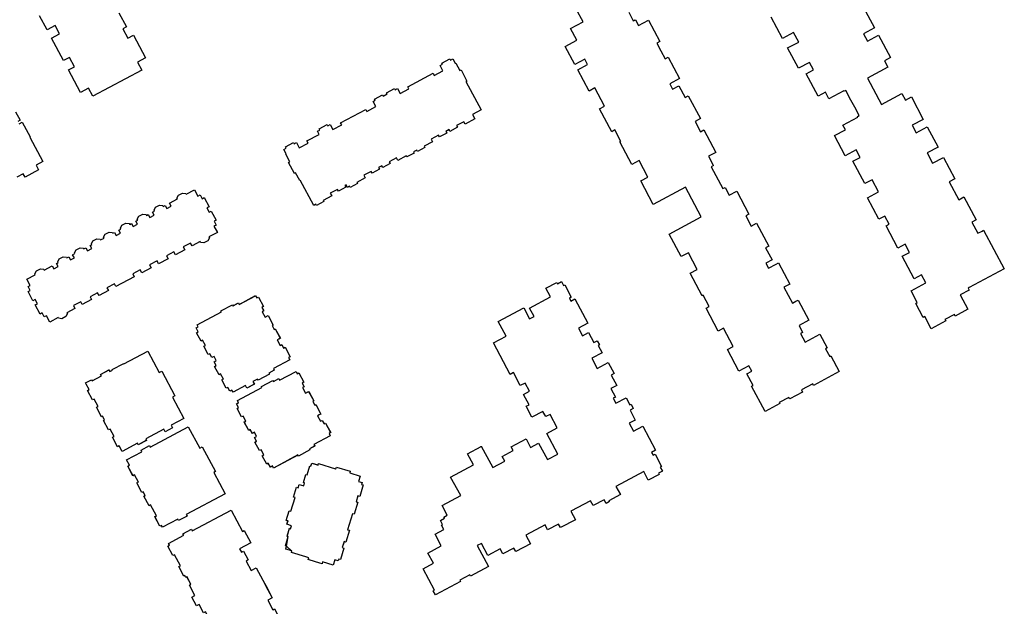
# Model space of a CAD drawing. Header units: inches. Extents: x 480978 to 483416, y 5454526 to 5457823.
# Tile 23 of 54: x 481819 to 482071, y 5456065 to 5456215. Entities that reach past the tile are written whole.
import ezdxf

# ---------------------------------------------------------------- set-up
doc = ezdxf.new("R2010")
doc.units = ezdxf.units.IN
doc.header["$MEASUREMENT"] = 0
doc.layers.add('ubcv_building_records', color=10, linetype='Continuous')
doc.layers.add('ubcv_buildings', color=10, linetype='Continuous')

# ---------------------------------------------------------------- blocks, each defined once
blk = doc.blocks.new('ubcv_campus_buildings_ACAD_1_FMEBLOCK40')
at = {"layer": 'ubcv_building_records'}
for points in [[(7.98, 51.47), (8.28, 50.89), (8.69, 51.11), (9.98, 48.69), (9.57, 48.47), (10.06, 47.57), (9.65, 47.35), (10.4, 45.94), (11.21, 46.38), (12.5, 43.96), (12.23, 43.81), (12.74, 42.86), (13.01, 43), (14.3, 40.58), (13.9, 40.37), (13.5, 40.15), (14.25, 38.75), (14.65, 38.96), (15.13, 38.05), (15.54, 38.27), (16.83, 35.85), (16.43, 35.63), (16.73, 35.06), (12.55, 32.83), (12.76, 32.43), (11.39, 31.69), (11.53, 31.42), (8.6, 29.86), (8.45, 30.13), (7.3, 29.51), (7.65, 28.84), (5.77, 27.83), (5.41, 28.5), (2.22, 26.8), (1.95, 27.32), (1.41, 27.03), (0.89, 28.02), (0.48, 27.8), (-0.67, 29.95), (-0.26, 30.17), (-0.96, 31.47), (-1.36, 31.25), (-2.51, 33.4), (-2.1, 33.62), (-2.63, 34.6), (-2.09, 34.89), (-2.64, 35.92), (-3.18, 35.63), (-3.71, 36.62), (-4.11, 36.41), (-5.26, 38.56), (-4.86, 38.77), (-5.55, 40.07), (-5.95, 39.86), (-7.1, 42.01), (-6.7, 42.22), (-7.22, 43.21), (-6.69, 43.5), (-6.96, 44.01), (-0.73, 47.34), (-0.87, 47.6), (2.06, 49.17), (2.2, 48.9), (3.58, 49.64), (3.79, 49.23)], [(-19.55, 37.31), (-16.64, 31.86), (-16, 32.2), (-12.63, 25.89), (-13.27, 25.54), (-10.36, 20.1), (-13.63, 18.35), (-13.27, 17.68), (-15.15, 16.68), (-15.51, 17.35), (-20.08, 14.91), (-19.87, 14.51), (-22.02, 13.36), (-22.24, 13.76), (-26.14, 11.68), (-26.88, 13.08), (-27.29, 12.87), (-28.58, 15.3), (-28.18, 15.51), (-29.18, 17.38), (-29.58, 17.17), (-30.88, 19.59), (-30.61, 19.74), (-31.12, 20.69), (-31.39, 20.55), (-32.68, 22.97), (-32.28, 23.19), (-33.28, 25.06), (-33.68, 24.84), (-34.98, 27.27), (-34.57, 27.49), (-35.32, 28.89), (-35.46, 29.16), (-33.92, 29.98), (-33.78, 29.71), (-31.42, 30.97), (-31.64, 31.37), (-29.49, 32.52), (-29.27, 32.12), (-28.61, 32.47), (-28.68, 32.61), (-25.72, 34.18), (-25.65, 34.05)], [(18.31, 32.1), (18.62, 31.53), (19.02, 31.75), (20.31, 29.33), (19.91, 29.11), (20.39, 28.21), (19.99, 27.99), (20.74, 26.58), (21.54, 27.01), (22.84, 24.59), (22.57, 24.45), (23.08, 23.5), (23.34, 23.64), (24.64, 21.22), (24.23, 21.01), (23.83, 20.79), (24.58, 19.39), (24.98, 19.6), (25.47, 18.69), (25.87, 18.91), (27.16, 16.49), (26.76, 16.27), (27.06, 15.7), (22.88, 13.47), (23.1, 13.07), (21.72, 12.33), (21.87, 12.06), (18.93, 10.5), (18.79, 10.77), (12.56, 7.44), (12.28, 7.96), (11.74, 7.67), (11.22, 8.66), (10.82, 8.44), (9.67, 10.59), (10.07, 10.81), (9.38, 12.11), (8.97, 11.89), (7.83, 14.04), (8.23, 14.26), (7.7, 15.24), (8.24, 15.53), (7.69, 16.56), (7.15, 16.27), (6.63, 17.26), (6.22, 17.04), (5.07, 19.2), (5.48, 19.41), (4.78, 20.71), (4.38, 20.5), (3.23, 22.65), (3.64, 22.86), (3.11, 23.85), (3.65, 24.14), (3.37, 24.65), (9.6, 27.98), (9.46, 28.24), (12.39, 29.81), (12.54, 29.54), (13.91, 30.28), (14.13, 29.87)], [(-9.21, 17.95), (-6.31, 12.5), (-5.67, 12.84), (-2.3, 6.53), (-2.73, 6.29), (0.17, 0.85), (-9.75, -4.45), (-9.54, -4.85), (-11.69, -6), (-11.9, -5.6), (-15.8, -7.68), (-16.05, -7.21), (-16.46, -7.43), (-17.76, -4.99), (-17.35, -4.78), (-18.85, -1.98), (-19.25, -2.19), (-20.54, 0.23), (-20.28, 0.38), (-20.78, 1.33), (-21.05, 1.19), (-22.35, 3.61), (-21.94, 3.83), (-22.94, 5.7), (-23.35, 5.48), (-24.64, 7.91), (-24.24, 8.13), (-24.99, 9.53), (-21.09, 11.61), (-21.3, 12.01), (-19.15, 13.16), (-18.94, 12.76)], [(22.35, 8.69), (23.95, 8.21), (24.07, 8.59), (28.42, 7.27), (28.49, 7.25), (28.63, 7.69), (32.16, 6.61), (32.03, 6.17), (34.71, 5.36), (34.3, 4), (35.18, 3.73), (35.03, 3.25), (35.46, 3.11), (34.58, 0.2), (34.14, 0.33), (33.68, -1.18), (34.12, -1.31), (33.19, -4.37), (32.75, -4.24), (31.51, -8.32), (31.95, -8.46), (31.02, -11.52), (30.58, -11.38), (30.12, -12.89), (30.56, -13.02), (29.67, -15.94), (29.24, -15.81), (29.09, -16.29), (28.21, -16.03), (27.8, -17.39), (25.11, -16.57), (24.98, -17.01), (23.26, -16.52), (21.44, -15.93), (21.58, -15.5), (20.85, -15.28), (17.15, -14.15), (17.27, -13.76), (15.67, -13.28), (15.91, -12.5), (15.61, -12.41), (16.32, -10.1), (16.02, -10.01), (16.64, -7.97), (16.94, -8.06), (17.17, -7.31), (16, -6.95), (16.26, -6.08), (15.83, -5.94), (16.58, -3.47), (17.02, -3.6), (18.08, -0.1), (17.64, 0.03), (18.4, 2.51), (18.83, 2.38), (19.1, 3.26), (20.27, 2.9), (20.5, 3.65), (20.21, 3.74), (20.83, 5.78), (21.12, 5.7), (21.82, 8), (22.11, 7.92)], [(1.7, -3.3), (4.6, -8.75), (5.04, -8.52), (6.73, -11.68), (3.9, -13.18), (4.37, -14.06), (4.9, -13.78), (6.12, -16.06), (5.58, -16.35), (6.87, -18.77), (8.14, -18.09), (9.81, -21.23), (10.55, -22.62), (12.23, -25.76), (11.11, -26.35), (12.4, -28.77), (12.79, -28.56), (14.01, -30.85), (13.62, -31.06), (14.09, -31.93), (0.49, -39.19), (-0.51, -37.3), (-0.91, -37.52), (-2.34, -34.84), (-3.15, -35.27), (-4.35, -33.03), (-3.67, -32.67), (-4.82, -30.53), (-4.28, -30.25), (-4.78, -29.31), (-5.32, -29.59), (-6.46, -27.45), (-7.13, -27.81), (-8.33, -25.57), (-7.52, -25.14), (-8.95, -22.46), (-8.55, -22.25), (-9.55, -20.37), (-9.82, -20.51), (-10.07, -20.03), (-10.34, -20.18), (-11.64, -17.75), (-11.23, -17.53), (-12.73, -14.73), (-13.13, -14.95), (-14.43, -12.52), (-14.03, -12.3), (-14.28, -11.83), (-10.38, -9.75), (-10.59, -9.35), (-8.44, -8.2), (-8.23, -8.6)], [(16.87, -39.69), (17.06, -40.05), (17.1, -40.03), (18.1, -41.91), (18.07, -41.93), (19.37, -44.37), (19.63, -44.86), (17.58, -45.96), (17.73, -46.23), (13.65, -48.4), (13.86, -48.81), (10.6, -50.55), (10.39, -50.14), (8.82, -50.98), (7.91, -51.47), (7.34, -50.39), (6.53, -50.82), (6.2, -50.19), (5.79, -50.41), (4.29, -47.58), (4.69, -47.37), (4.33, -46.7), (4.02, -46.11), (3.62, -46.33), (2.11, -43.51), (2.51, -43.29), (1.51, -41.41), (16.03, -33.66), (18.07, -37.49), (18.72, -38.7), (18.25, -38.95), (17.85, -39.16), (17.49, -39.36)]]:
    blk.add_lwpolyline(points, close=True, dxfattribs=at)
blk = doc.blocks.new('ubcv_campus_buildings_ACAD_1_FMEBLOCK67')
at = {"layer": 'ubcv_buildings'}
for points in [[(7.98, 51.47), (8.28, 50.89), (8.69, 51.11), (9.98, 48.69), (9.57, 48.47), (10.06, 47.57), (9.65, 47.35), (10.4, 45.94), (11.21, 46.38), (12.5, 43.96), (12.23, 43.81), (12.74, 42.86), (13.01, 43), (14.3, 40.58), (13.9, 40.37), (13.5, 40.15), (14.25, 38.75), (14.65, 38.96), (15.13, 38.05), (15.54, 38.27), (16.83, 35.85), (16.43, 35.63), (16.73, 35.06), (12.55, 32.83), (12.76, 32.43), (11.39, 31.69), (11.53, 31.42), (8.6, 29.86), (8.45, 30.13), (7.3, 29.51), (7.65, 28.84), (5.77, 27.83), (5.41, 28.5), (2.22, 26.8), (1.95, 27.32), (1.41, 27.03), (0.89, 28.02), (0.48, 27.8), (-0.67, 29.95), (-0.26, 30.17), (-0.96, 31.47), (-1.36, 31.25), (-2.51, 33.4), (-2.1, 33.62), (-2.63, 34.6), (-2.09, 34.89), (-2.64, 35.92), (-3.18, 35.63), (-3.71, 36.62), (-4.11, 36.41), (-5.26, 38.56), (-4.86, 38.77), (-5.55, 40.07), (-5.95, 39.86), (-7.1, 42.01), (-6.7, 42.22), (-7.22, 43.21), (-6.69, 43.5), (-6.96, 44.01), (-0.73, 47.34), (-0.87, 47.6), (2.06, 49.17), (2.2, 48.9), (3.58, 49.64), (3.79, 49.23)], [(-19.55, 37.31), (-16.64, 31.86), (-16, 32.2), (-12.63, 25.89), (-13.27, 25.54), (-10.36, 20.1), (-13.63, 18.35), (-13.27, 17.68), (-15.15, 16.68), (-15.51, 17.35), (-20.08, 14.91), (-19.87, 14.51), (-22.02, 13.36), (-22.24, 13.76), (-26.14, 11.68), (-26.88, 13.08), (-27.29, 12.87), (-28.58, 15.3), (-28.18, 15.51), (-29.18, 17.38), (-29.58, 17.17), (-30.88, 19.59), (-30.61, 19.74), (-31.12, 20.69), (-31.39, 20.55), (-32.68, 22.97), (-32.28, 23.19), (-33.28, 25.06), (-33.68, 24.84), (-34.98, 27.27), (-34.57, 27.49), (-35.32, 28.89), (-35.46, 29.16), (-33.92, 29.98), (-33.78, 29.71), (-31.42, 30.97), (-31.64, 31.37), (-29.49, 32.52), (-29.27, 32.12), (-28.61, 32.47), (-28.68, 32.61), (-25.72, 34.18), (-25.65, 34.05)], [(18.31, 32.1), (18.62, 31.53), (19.02, 31.75), (20.31, 29.33), (19.91, 29.11), (20.39, 28.21), (19.99, 27.99), (20.74, 26.58), (21.54, 27.01), (22.84, 24.59), (22.57, 24.45), (23.08, 23.5), (23.34, 23.64), (24.64, 21.22), (24.23, 21.01), (23.83, 20.79), (24.58, 19.39), (24.98, 19.6), (25.47, 18.69), (25.87, 18.91), (27.16, 16.49), (26.76, 16.27), (27.06, 15.7), (22.88, 13.47), (23.1, 13.07), (21.72, 12.33), (21.87, 12.06), (18.93, 10.5), (18.79, 10.77), (12.56, 7.44), (12.28, 7.96), (11.74, 7.67), (11.22, 8.66), (10.82, 8.44), (9.67, 10.59), (10.07, 10.81), (9.38, 12.11), (8.97, 11.89), (7.83, 14.04), (8.23, 14.26), (7.7, 15.24), (8.24, 15.53), (7.69, 16.56), (7.15, 16.27), (6.63, 17.26), (6.22, 17.04), (5.07, 19.2), (5.48, 19.41), (4.78, 20.71), (4.38, 20.5), (3.23, 22.65), (3.64, 22.86), (3.11, 23.85), (3.65, 24.14), (3.37, 24.65), (9.6, 27.98), (9.46, 28.24), (12.39, 29.81), (12.54, 29.54), (13.91, 30.28), (14.13, 29.87)], [(-9.21, 17.95), (-6.31, 12.5), (-5.67, 12.84), (-2.3, 6.53), (-2.73, 6.29), (0.17, 0.85), (-9.75, -4.45), (-9.54, -4.85), (-11.69, -6), (-11.9, -5.6), (-15.8, -7.68), (-16.05, -7.21), (-16.46, -7.43), (-17.76, -4.99), (-17.35, -4.78), (-18.85, -1.98), (-19.25, -2.19), (-20.54, 0.23), (-20.28, 0.38), (-20.78, 1.33), (-21.05, 1.19), (-22.35, 3.61), (-21.94, 3.83), (-22.94, 5.7), (-23.35, 5.48), (-24.64, 7.91), (-24.24, 8.13), (-24.99, 9.53), (-21.09, 11.61), (-21.3, 12.01), (-19.15, 13.16), (-18.94, 12.76)], [(22.35, 8.69), (23.95, 8.21), (24.07, 8.59), (28.42, 7.27), (28.49, 7.25), (28.63, 7.69), (32.16, 6.61), (32.03, 6.17), (34.71, 5.36), (34.3, 4), (35.18, 3.73), (35.03, 3.25), (35.46, 3.11), (34.58, 0.2), (34.14, 0.33), (33.68, -1.18), (34.12, -1.31), (33.19, -4.37), (32.75, -4.24), (31.51, -8.32), (31.95, -8.46), (31.02, -11.52), (30.58, -11.38), (30.12, -12.89), (30.56, -13.02), (29.67, -15.94), (29.24, -15.81), (29.09, -16.29), (28.21, -16.03), (27.8, -17.39), (25.11, -16.57), (24.98, -17.01), (23.26, -16.52), (21.44, -15.93), (21.58, -15.5), (20.85, -15.28), (17.15, -14.15), (17.27, -13.76), (15.67, -13.28), (15.91, -12.5), (15.61, -12.41), (16.32, -10.1), (16.02, -10.01), (16.64, -7.97), (16.94, -8.06), (17.17, -7.31), (16, -6.95), (16.26, -6.08), (15.83, -5.94), (16.58, -3.47), (17.02, -3.6), (18.08, -0.1), (17.64, 0.03), (18.4, 2.51), (18.83, 2.38), (19.1, 3.26), (20.27, 2.9), (20.5, 3.65), (20.21, 3.74), (20.83, 5.78), (21.12, 5.7), (21.82, 8), (22.11, 7.92)], [(1.7, -3.3), (4.6, -8.75), (5.04, -8.52), (6.73, -11.68), (3.9, -13.18), (4.37, -14.06), (4.9, -13.78), (6.12, -16.06), (5.58, -16.35), (6.87, -18.77), (8.14, -18.09), (9.81, -21.23), (10.55, -22.62), (12.23, -25.76), (11.11, -26.35), (12.4, -28.77), (12.79, -28.56), (14.01, -30.85), (13.62, -31.06), (14.09, -31.93), (0.49, -39.19), (-0.51, -37.3), (-0.91, -37.52), (-2.34, -34.84), (-3.15, -35.27), (-4.35, -33.03), (-3.67, -32.67), (-4.82, -30.53), (-4.28, -30.25), (-4.78, -29.31), (-5.32, -29.59), (-6.46, -27.45), (-7.13, -27.81), (-8.33, -25.57), (-7.52, -25.14), (-8.95, -22.46), (-8.55, -22.25), (-9.55, -20.37), (-9.82, -20.51), (-10.07, -20.03), (-10.34, -20.18), (-11.64, -17.75), (-11.23, -17.53), (-12.73, -14.73), (-13.13, -14.95), (-14.43, -12.52), (-14.03, -12.3), (-14.28, -11.83), (-10.38, -9.75), (-10.59, -9.35), (-8.44, -8.2), (-8.23, -8.6)], [(16.87, -39.69), (17.06, -40.05), (17.1, -40.03), (18.1, -41.91), (18.07, -41.93), (19.37, -44.37), (19.63, -44.86), (17.58, -45.96), (17.73, -46.23), (13.65, -48.4), (13.86, -48.81), (10.6, -50.55), (10.39, -50.14), (8.82, -50.98), (7.91, -51.47), (7.34, -50.39), (6.53, -50.82), (6.2, -50.19), (5.79, -50.41), (4.29, -47.58), (4.69, -47.37), (4.33, -46.7), (4.02, -46.11), (3.62, -46.33), (2.11, -43.51), (2.51, -43.29), (1.51, -41.41), (16.03, -33.66), (18.07, -37.49), (18.72, -38.7), (18.25, -38.95), (17.85, -39.16), (17.49, -39.36)]]:
    blk.add_lwpolyline(points, close=True, dxfattribs=at)

msp = doc.modelspace()

# ---------------------------------------------------------------- linework, layer by layer
at = {"layer": 'ubcv_building_records'}
for points in [[(481844.59, 5456216.65), (481846.5, 5456213.07), (481845.56, 5456212.57), (481846.85, 5456210.15), (481848.33, 5456210.94), (481851.41, 5456205.18), (481849.37, 5456204.09), (481850.46, 5456202.05), (481837.94, 5456195.37), (481836.85, 5456197.41), (481834.78, 5456196.3), (481831.71, 5456202.06), (481833.22, 5456202.87), (481831.93, 5456205.29), (481830.42, 5456204.48), (481827.35, 5456210.22), (481829.39, 5456211.31), (481828.27, 5456213.41), (481826.23, 5456212.33), (481824.32, 5456215.91)], [(481974.89, 5456216.8), (481976.04, 5456214.65), (481976.44, 5456214.87), (481976.47, 5456214.82), (481976.6, 5456214.89), (481977.39, 5456213.42), (481979.95, 5456214.78), (481982.85, 5456209.36), (481982.04, 5456208.93), (481983.12, 5456206.91), (481984.2, 5456204.9), (481985, 5456205.33), (481987.9, 5456199.91), (481985.35, 5456198.54), (481986.09, 5456197.16), (481987.7, 5456198.02), (481989.29, 5456195.06), (481990.07, 5456195.48), (481993.19, 5456189.66), (481991.84, 5456188.94), (481993.26, 5456186.3), (481994.06, 5456186.73), (481997.13, 5456181), (481995.27, 5456180), (481996.4, 5456177.9), (481996.49, 5456177.72), (481996.54, 5456177.63), (481995.96, 5456177.32), (481998.93, 5456171.76), (481999.51, 5456172.07), (482000.59, 5456170.06), (482002.47, 5456171.06), (482005.61, 5456165.2), (482004.81, 5456164.76), (482006.2, 5456162.17), (482007.54, 5456162.89), (482010.65, 5456157.06), (482009.85, 5456156.63), (482011.5, 5456153.54), (482009.89, 5456152.68), (482010.57, 5456151.4), (482012.54, 5456152.46), (482013.13, 5456152.77), (482016.04, 5456147.32), (482014.56, 5456146.53), (482016.72, 5456142.5), (482017.61, 5456142.98), (482018.19, 5456143.29), (482020.95, 5456138.14), (482018.4, 5456136.78), (482019.33, 5456135.03), (482018.79, 5456134.74), (482019.97, 5456132.55), (482023.73, 5456134.56), (482025.6, 5456131.07), (482025.2, 5456130.85), (482026.25, 5456128.88), (482026.52, 5456129.02), (482028.68, 5456124.99), (482022.14, 5456121.49), (482021.92, 5456121.9), (482019.01, 5456120.34), (482019.32, 5456119.76), (482016.05, 5456118.01), (482015.84, 5456118.41), (482013.37, 5456117.09), (482013.52, 5456116.82), (482009.71, 5456114.79), (482006.26, 5456121.24), (482006.66, 5456121.45), (482005.06, 5456124.45), (482006.31, 5456125.12), (482005.57, 5456126.51), (482003.01, 5456125.15), (482000.09, 5456130.61), (482001.57, 5456131.4), (481999.08, 5456136.06), (481997.78, 5456135.37), (481994.64, 5456141.23), (481995.44, 5456141.66), (481993.91, 5456144.53), (481993.64, 5456144.39), (481990.57, 5456150.12), (481992.41, 5456151.1), (481990.13, 5456155.36), (481988.3, 5456154.38), (481985.23, 5456160.11), (481993.43, 5456164.5), (481989.35, 5456172.11), (481981.16, 5456167.72), (481977.94, 5456173.73), (481979.78, 5456174.71), (481977.53, 5456178.92), (481975.69, 5456177.94), (481972.62, 5456183.67), (481972.89, 5456183.81), (481971.34, 5456186.73), (481970.53, 5456186.29), (481967.41, 5456192.12), (481968.69, 5456192.8), (481966.2, 5456197.46), (481964.74, 5456196.68), (481961.84, 5456202.1), (481964.37, 5456203.45), (481963.63, 5456204.84), (481961.1, 5456203.49), (481958.63, 5456208.1), (481961.59, 5456209.68), (481960.01, 5456212.64), (481963.23, 5456214.37), (481961.49, 5456217.61)], [(482034.92, 5456218.01), (482037.68, 5456212.83), (482034.85, 5456211.33), (482035.87, 5456209.43), (482038.7, 5456210.93), (482041.75, 5456205.22), (482040.24, 5456204.42), (482041.13, 5456202.75), (482035.9, 5456199.96), (482039.49, 5456193.24), (482044.72, 5456196.03), (482045.61, 5456194.36), (482047.12, 5456195.16), (482050.17, 5456189.44), (482047.34, 5456187.94), (482048.36, 5456186.03), (482051.18, 5456187.54), (482053.95, 5456182.36), (482051.12, 5456180.86), (482052.52, 5456178.24), (482055.34, 5456179.74), (482058.25, 5456174.29), (482056.77, 5456173.51), (482059.22, 5456168.91), (482060.55, 5456169.62), (482063.66, 5456163.79), (482062.58, 5456163.22), (482064.11, 5456160.35), (482065.19, 5456160.92), (482065.59, 5456161.14), (482070.87, 5456151.24), (482061.91, 5456146.46), (482061.64, 5456146.32), (482061.9, 5456145.83), (482059.62, 5456144.61), (482061.58, 5456140.94), (482058.32, 5456139.2), (482058.1, 5456139.6), (482055.71, 5456138.33), (482055.93, 5456137.93), (482052.2, 5456135.95), (482050.54, 5456139.07), (482050.14, 5456138.85), (482048.24, 5456142.41), (482048.64, 5456142.63), (482047.04, 5456145.63), (482050.83, 5456147.65), (482049.71, 5456149.73), (482047.85, 5456148.74), (482044.8, 5456154.45), (482046.66, 5456155.44), (482045.55, 5456157.53), (482043.69, 5456156.54), (482040.64, 5456162.25), (482041.42, 5456162.67), (482040.31, 5456164.75), (482038.83, 5456163.97), (482035.93, 5456169.41), (482038.75, 5456170.91), (482037.09, 5456174.02), (482035.23, 5456173.03), (482032.18, 5456178.74), (482034.04, 5456179.73), (482033.03, 5456181.64), (482030.2, 5456180.13), (482027.44, 5456185.31), (482030.26, 5456186.81), (482029.63, 5456188), (482033.45, 5456190.03), (482033.38, 5456190.17), (482033.8, 5456190.39), (482032.65, 5456192.54), (482031.66, 5456194.39), (482030.35, 5456196.84), (482029.94, 5456196.62), (482029.87, 5456196.75), (482026.04, 5456194.72), (482025.15, 5456196.39), (482023.29, 5456195.4), (482020.24, 5456201.11), (482022.1, 5456202.1), (482021.09, 5456204.01), (482018.26, 5456202.51), (482015.5, 5456207.68), (482018.32, 5456209.19), (482017.02, 5456211.63), (482014.19, 5456210.13), (482011.29, 5456215.57)], [(481818.17, 5456191.35), (481819.32, 5456189.2), (481818.78, 5456188.92)], [(481819.09, 5456188.33), (481819.9, 5456188.76), (481821.93, 5456184.95), (481821.8, 5456184.88), (481825.11, 5456178.68), (481823.41, 5456177.77), (481824.08, 5456176.51), (481820.63, 5456174.67), (481820.11, 5456175.54), (481818.48, 5456174.67)], [(481866.23, 5456063.33), (481865.08, 5456065.47), (481864.41, 5456065.12), (481863.22, 5456067.36), (481864.02, 5456067.79), (481862.59, 5456070.47), (481863, 5456070.68), (481862, 5456072.56), (481861.72, 5456072.42), (481861.47, 5456072.9), (481861.2, 5456072.75), (481859.91, 5456075.18), (481860.31, 5456075.39), (481858.81, 5456078.19), (481858.41, 5456077.98), (481857.11, 5456080.41), (481857.52, 5456080.63), (481857.26, 5456081.1), (481861.17, 5456083.18), (481860.95, 5456083.58), (481863.1, 5456084.73), (481863.32, 5456084.33), (481873.24, 5456089.62), (481876.15, 5456084.18), (481876.59, 5456084.41), (481878.27, 5456081.25), (481875.45, 5456079.74), (481875.91, 5456078.87), (481876.44, 5456079.15), (481877.66, 5456076.87), (481877.12, 5456076.58), (481878.41, 5456074.16), (481879.68, 5456074.83), (481881.36, 5456071.7), (481882.1, 5456070.31), (481883.77, 5456067.17), (481882.65, 5456066.57), (481883.94, 5456064.15)]]:
    msp.add_lwpolyline(points, dxfattribs=at)
for points in [[(481910.29, 5456192.71), (481909.59, 5456194.03), (481910.1, 5456194.31), (481909.94, 5456194.6), (481911.96, 5456195.68), (481912.12, 5456195.39), (481913.15, 5456195.94), (481912.99, 5456196.24), (481915, 5456197.32), (481915.16, 5456197.02), (481915.78, 5456197.35), (481916.49, 5456196.04), (481918.71, 5456197.23), (481918.42, 5456197.77), (481924.87, 5456201.22), (481925.16, 5456200.68), (481927.38, 5456201.88), (481926.67, 5456203.19), (481927.3, 5456203.52), (481927.14, 5456203.82), (481929.15, 5456204.9), (481929.31, 5456204.6), (481929.93, 5456204.94), (481930.56, 5456203.76), (481930.73, 5456203.84), (481931.76, 5456201.92), (481932.03, 5456202.06), (481933.54, 5456199.24), (481933.27, 5456199.1), (481937.14, 5456191.89), (481934.95, 5456190.72), (481935.59, 5456189.54), (481933.1, 5456188.2), (481932.75, 5456188.85), (481930.89, 5456187.85), (481931.12, 5456187.42), (481929.19, 5456186.38), (481928.96, 5456186.82), (481928.16, 5456186.38), (481928.39, 5456185.95), (481926.51, 5456184.94), (481926.28, 5456185.38), (481924.41, 5456184.38), (481924.76, 5456183.73), (481922.59, 5456182.57), (481922.75, 5456182.27), (481920.87, 5456181.27), (481920.71, 5456181.56), (481919.91, 5456181.13), (481920.06, 5456180.83), (481918.18, 5456179.83), (481918.02, 5456180.12), (481915.86, 5456178.96), (481915.52, 5456179.61), (481913.65, 5456178.61), (481913.88, 5456178.17), (481912, 5456177.17), (481911.77, 5456177.6), (481910.96, 5456177.17), (481911.2, 5456176.73), (481909.32, 5456175.73), (481909.08, 5456176.16), (481907.22, 5456175.16), (481907.56, 5456174.51), (481905.4, 5456173.35), (481905.56, 5456173.06), (481903.68, 5456172.05), (481903.52, 5456172.34), (481903.01, 5456172.07), (481902.67, 5456172.72), (481902.37, 5456172.56), (481902.6, 5456172.13), (481900.72, 5456171.12), (481900.49, 5456171.55), (481898.62, 5456170.55), (481898.97, 5456169.91), (481896.8, 5456168.74), (481896.96, 5456168.45), (481895.08, 5456167.44), (481894.92, 5456167.74), (481894.41, 5456167.46), (481890.95, 5456173.93), (481890.79, 5456173.84), (481889.75, 5456175.77), (481889.49, 5456175.62), (481887.97, 5456178.44), (481888.24, 5456178.59), (481887.21, 5456180.51), (481887.37, 5456180.6), (481886.74, 5456181.78), (481887.36, 5456182.11), (481887.2, 5456182.41), (481889.22, 5456183.49), (481889.37, 5456183.19), (481890, 5456183.52), (481890.7, 5456182.21), (481892.92, 5456183.4), (481892.64, 5456183.94), (481895.75, 5456185.61), (481895.33, 5456186.39), (481895.96, 5456186.72), (481895.8, 5456187.02), (481897.81, 5456188.1), (481897.97, 5456187.8), (481898.59, 5456188.13), (481899.3, 5456186.82), (481901.52, 5456188.01), (481901.23, 5456188.55), (481907.68, 5456192), (481907.97, 5456191.47)], [(481863.92, 5456171.48), (481864.78, 5456169.86), (481865.32, 5456170.15), (481865.84, 5456169.16), (481866.38, 5456169.45), (481867.62, 5456167.13), (481867.08, 5456166.84), (481867.67, 5456165.75), (481868.21, 5456166.03), (481869.44, 5456163.71), (481868.91, 5456163.43), (481869.43, 5456162.44), (481868.89, 5456162.15), (481869.76, 5456160.54), (481867.6, 5456159.39), (481867.71, 5456159.19), (481867.33, 5456158.44), (481866.31, 5456157.89), (481865.47, 5456157.99), (481865.36, 5456158.2), (481863.31, 5456157.1), (481862.91, 5456157.85), (481861.04, 5456156.85), (481861.44, 5456156.1), (481859.04, 5456154.82), (481858.64, 5456155.57), (481856.74, 5456154.56), (481857.14, 5456153.81), (481854.74, 5456152.53), (481854.34, 5456153.28), (481852.44, 5456152.26), (481852.84, 5456151.51), (481850.44, 5456150.23), (481850.04, 5456150.98), (481848.13, 5456149.96), (481848.53, 5456149.21), (481843.83, 5456146.7), (481843.43, 5456147.45), (481841.52, 5456146.44), (481841.92, 5456145.69), (481839.53, 5456144.41), (481839.13, 5456145.16), (481837.22, 5456144.14), (481837.62, 5456143.39), (481835.22, 5456142.11), (481834.82, 5456142.86), (481832.95, 5456141.86), (481833.35, 5456141.11), (481831.3, 5456140.02), (481831.41, 5456139.82), (481831.03, 5456139.06), (481830, 5456138.52), (481829.17, 5456138.62), (481829.06, 5456138.82), (481826.91, 5456137.67), (481826.05, 5456139.29), (481825.51, 5456139), (481824.99, 5456139.99), (481824.45, 5456139.7), (481823.21, 5456142.02), (481823.75, 5456142.3), (481823.16, 5456143.4), (481822.62, 5456143.12), (481821.39, 5456145.43), (481821.92, 5456145.72), (481821.4, 5456146.71), (481821.94, 5456146.99), (481821.07, 5456148.61), (481823.23, 5456149.76), (481823.12, 5456149.96), (481823.5, 5456150.71), (481824.52, 5456151.25), (481825.36, 5456151.15), (481825.47, 5456150.95), (481827.52, 5456152.05), (481827.95, 5456151.24), (481829.03, 5456151.82), (481828.6, 5456152.63), (481829.05, 5456152.87), (481828.94, 5456153.07), (481829.32, 5456153.82), (481830.35, 5456154.36), (481831.18, 5456154.26), (481831.29, 5456154.06), (481831.82, 5456154.34), (481832.25, 5456153.54), (481833.2, 5456154.04), (481832.77, 5456154.85), (481833.35, 5456155.16), (481833.25, 5456155.36), (481833.63, 5456156.11), (481834.65, 5456156.66), (481835.49, 5456156.56), (481835.59, 5456156.36), (481836.13, 5456156.64), (481836.56, 5456155.84), (481837.64, 5456156.41), (481837.21, 5456157.22), (481837.66, 5456157.46), (481837.55, 5456157.66), (481837.93, 5456158.41), (481838.95, 5456158.96), (481839.79, 5456158.86), (481839.9, 5456158.65), (481840.79, 5456159.13), (481840.69, 5456159.33), (481841.07, 5456160.08), (481842.09, 5456160.63), (481842.93, 5456160.53), (481843.03, 5456160.33), (481843.48, 5456160.57), (481843.91, 5456159.76), (481845, 5456160.34), (481844.57, 5456161.15), (481845.1, 5456161.43), (481844.99, 5456161.63), (481845.37, 5456162.38), (481846.39, 5456162.93), (481847.23, 5456162.83), (481847.34, 5456162.62), (481847.78, 5456162.86), (481848.22, 5456162.06), (481849.31, 5456162.63), (481848.88, 5456163.45), (481849.4, 5456163.73), (481849.29, 5456163.93), (481849.67, 5456164.68), (481850.7, 5456165.22), (481851.53, 5456165.12), (481851.64, 5456164.92), (481852.09, 5456165.16), (481852.52, 5456164.35), (481853.59, 5456164.93), (481853.16, 5456165.73), (481853.7, 5456166.02), (481853.59, 5456166.22), (481853.97, 5456166.97), (481855, 5456167.52), (481855.83, 5456167.42), (481855.94, 5456167.22), (481856.39, 5456167.46), (481856.82, 5456166.65), (481857.91, 5456167.23), (481857.48, 5456168.04), (481859.53, 5456169.13), (481859.42, 5456169.33), (481859.8, 5456170.08), (481860.82, 5456170.63), (481861.66, 5456170.53), (481861.77, 5456170.33)], [(481953.72, 5456146.28), (481956.49, 5456147.76), (481956.65, 5456147.44), (481957.67, 5456147.99), (481958.22, 5456146.97), (481958.53, 5456147.14), (481960.2, 5456144.01), (481959.71, 5456143.75), (481960.09, 5456143.02), (481961.13, 5456143.57), (481964.42, 5456137.39), (481962.05, 5456136.13), (481963.1, 5456134.16), (481964.62, 5456134.97), (481965.97, 5456132.45), (481966.82, 5456132.9), (481967.39, 5456131.84), (481967.07, 5456131.67), (481968.07, 5456129.81), (481965.47, 5456128.42), (481966.85, 5456125.82), (481969.65, 5456127.32), (481971.16, 5456124.51), (481970.42, 5456124.11), (481971.82, 5456121.48), (481970.3, 5456120.67), (481971.46, 5456118.49), (481970.92, 5456118.2), (481971.59, 5456116.95), (481974.19, 5456118.34), (481975.18, 5456116.48), (481975.5, 5456116.64), (481976.06, 5456115.58), (481975.21, 5456115.13), (481976.56, 5456112.61), (481975.03, 5456111.79), (481976.09, 5456109.82), (481978.46, 5456111.09), (481981.76, 5456104.91), (481980.73, 5456104.36), (481981.11, 5456103.64), (481981.61, 5456103.9), (481983.28, 5456100.77), (481982.96, 5456100.61), (481983.51, 5456099.59), (481982.49, 5456099.04), (481982.65, 5456098.73), (481979.89, 5456097.25), (481978.71, 5456099.45), (481971.63, 5456095.67), (481972.76, 5456093.56), (481969.82, 5456091.99), (481969.93, 5456091.79), (481969.09, 5456091.34), (481968.6, 5456092.26), (481965.8, 5456090.77), (481965.13, 5456092.02), (481960.1, 5456089.34), (481961.26, 5456087.16), (481957.45, 5456085.13), (481956.96, 5456086.05), (481954.16, 5456084.56), (481953.49, 5456085.81), (481948.6, 5456083.2), (481949.76, 5456081.03), (481945.99, 5456079.01), (481945.5, 5456079.93), (481942.7, 5456078.44), (481942.03, 5456079.69), (481938.89, 5456078.02), (481937.24, 5456081.11), (481936.18, 5456080.55), (481939.04, 5456075.19), (481934.44, 5456072.73), (481934.27, 5456073.05), (481931.74, 5456071.7), (481931.91, 5456071.38), (481925.46, 5456067.95), (481924.9, 5456069.01), (481925.21, 5456069.18), (481922.31, 5456074.61), (481924.95, 5456076.02), (481923.55, 5456078.65), (481926.99, 5456080.49), (481925.41, 5456083.44), (481927.62, 5456084.62), (481927, 5456085.78), (481927.31, 5456085.95), (481926.77, 5456086.97), (481927.8, 5456087.52), (481927.63, 5456087.83), (481928.48, 5456088.29), (481927.17, 5456090.75), (481931.96, 5456093.31), (481929.35, 5456098.04), (481935.22, 5456101.16), (481933.68, 5456104.03), (481937.15, 5456105.88), (481937.21, 5456105.92), (481939.61, 5456101.43), (481939.65, 5456101.46), (481940.18, 5456100.47), (481943.22, 5456102.1), (481942.55, 5456103.35), (481945.36, 5456104.85), (481944.87, 5456105.77), (481948.64, 5456107.78), (481949.8, 5456105.61), (481951.86, 5456106.71), (481954.11, 5456102.51), (481956.75, 5456103.92), (481953.94, 5456109.18), (481956.63, 5456110.62), (481954.78, 5456114.08), (481953.7, 5456113.51), (481952.96, 5456114.84), (481950.16, 5456113.35), (481948.66, 5456116.16), (481949.4, 5456116.55), (481948, 5456119.19), (481949.52, 5456120), (481948.41, 5456122.08), (481947.18, 5456121.42), (481945.41, 5456124.73), (481944.6, 5456124.3), (481940.31, 5456132.36), (481943.52, 5456134.07), (481941.54, 5456137.79), (481948.07, 5456141.28), (481949.55, 5456138.5), (481950.69, 5456139.11), (481949.56, 5456141.24), (481954.89, 5456144.08)], [(481879.52, 5456144.39), (481879.83, 5456143.82), (481880.23, 5456144.04), (481881.52, 5456141.62), (481881.12, 5456141.4), (481881.6, 5456140.49), (481881.2, 5456140.28), (481881.95, 5456138.87), (481882.76, 5456139.3), (481884.05, 5456136.88), (481883.78, 5456136.74), (481884.29, 5456135.79), (481884.56, 5456135.93), (481885.85, 5456133.51), (481885.44, 5456133.29), (481885.04, 5456133.08), (481885.79, 5456131.67), (481886.19, 5456131.89), (481886.68, 5456130.98), (481887.08, 5456131.2), (481888.37, 5456128.78), (481887.97, 5456128.56), (481888.28, 5456127.99), (481884.09, 5456125.76), (481884.31, 5456125.35), (481882.93, 5456124.62), (481883.08, 5456124.35), (481880.14, 5456122.78), (481880, 5456123.05), (481878.84, 5456122.44), (481879.2, 5456121.76), (481877.32, 5456120.76), (481876.96, 5456121.43), (481873.77, 5456119.73), (481873.49, 5456120.24), (481872.96, 5456119.96), (481872.43, 5456120.94), (481872.03, 5456120.73), (481870.88, 5456122.88), (481871.28, 5456123.09), (481870.59, 5456124.39), (481870.18, 5456124.18), (481869.04, 5456126.33), (481869.44, 5456126.55), (481868.91, 5456127.53), (481869.45, 5456127.82), (481868.9, 5456128.85), (481868.36, 5456128.56), (481867.84, 5456129.55), (481867.43, 5456129.33), (481866.29, 5456131.48), (481866.69, 5456131.7), (481865.99, 5456133), (481865.59, 5456132.78), (481864.44, 5456134.93), (481864.85, 5456135.15), (481864.32, 5456136.14), (481864.86, 5456136.42), (481864.58, 5456136.94), (481870.81, 5456140.26), (481870.67, 5456140.53), (481873.6, 5456142.1), (481873.75, 5456141.83), (481875.12, 5456142.56), (481875.34, 5456142.16)], [(481852, 5456130.24), (481854.9, 5456124.79), (481855.54, 5456125.13), (481858.92, 5456118.81), (481858.28, 5456118.47), (481861.18, 5456113.03), (481857.91, 5456111.28), (481858.27, 5456110.61), (481856.39, 5456109.6), (481856.03, 5456110.28), (481851.46, 5456107.84), (481851.67, 5456107.43), (481849.52, 5456106.29), (481849.31, 5456106.69), (481845.41, 5456104.61), (481844.66, 5456106.01), (481844.26, 5456105.79), (481842.96, 5456108.22), (481843.36, 5456108.44), (481842.36, 5456110.31), (481841.96, 5456110.09), (481840.67, 5456112.52), (481840.93, 5456112.66), (481840.43, 5456113.62), (481840.16, 5456113.47), (481838.86, 5456115.9), (481839.27, 5456116.11), (481838.27, 5456117.98), (481837.86, 5456117.77), (481836.57, 5456120.2), (481836.97, 5456120.42), (481836.22, 5456121.82), (481836.08, 5456122.09), (481837.62, 5456122.91), (481837.77, 5456122.64), (481840.12, 5456123.9), (481839.91, 5456124.3), (481842.06, 5456125.45), (481842.27, 5456125.05), (481842.93, 5456125.4), (481842.86, 5456125.53), (481845.82, 5456127.11), (481845.89, 5456126.98)], [(481889.85, 5456125.03), (481890.16, 5456124.46), (481890.56, 5456124.68), (481891.85, 5456122.26), (481891.45, 5456122.04), (481891.93, 5456121.13), (481891.53, 5456120.92), (481892.28, 5456119.51), (481893.09, 5456119.94), (481894.38, 5456117.52), (481894.11, 5456117.38), (481894.62, 5456116.43), (481894.89, 5456116.57), (481896.18, 5456114.15), (481895.78, 5456113.93), (481895.37, 5456113.72), (481896.12, 5456112.31), (481896.53, 5456112.53), (481897.01, 5456111.62), (481897.42, 5456111.84), (481898.71, 5456109.42), (481898.3, 5456109.2), (481898.61, 5456108.63), (481894.43, 5456106.4), (481894.64, 5456105.99), (481893.27, 5456105.26), (481893.41, 5456104.99), (481890.47, 5456103.42), (481890.33, 5456103.69), (481884.1, 5456100.37), (481883.83, 5456100.88), (481883.29, 5456100.6), (481882.76, 5456101.58), (481882.36, 5456101.37), (481881.21, 5456103.52), (481881.61, 5456103.73), (481880.92, 5456105.03), (481880.52, 5456104.82), (481879.37, 5456106.97), (481879.77, 5456107.18), (481879.25, 5456108.17), (481879.78, 5456108.46), (481879.23, 5456109.49), (481878.7, 5456109.2), (481878.17, 5456110.19), (481877.77, 5456109.97), (481876.62, 5456112.12), (481877.02, 5456112.34), (481876.33, 5456113.64), (481875.92, 5456113.42), (481874.78, 5456115.57), (481875.18, 5456115.79), (481874.65, 5456116.78), (481875.19, 5456117.06), (481874.92, 5456117.58), (481881.15, 5456120.9), (481881, 5456121.17), (481883.94, 5456122.74), (481884.08, 5456122.47), (481885.46, 5456123.2), (481885.67, 5456122.8)], [(481862.33, 5456110.88), (481865.24, 5456105.43), (481865.88, 5456105.77), (481869.25, 5456099.45), (481868.81, 5456099.22), (481871.72, 5456093.77), (481861.79, 5456088.48), (481862.01, 5456088.07), (481859.86, 5456086.92), (481859.64, 5456087.33), (481855.74, 5456085.25), (481855.49, 5456085.72), (481855.09, 5456085.5), (481853.79, 5456087.93), (481854.19, 5456088.15), (481852.7, 5456090.95), (481852.29, 5456090.73), (481851, 5456093.16), (481851.27, 5456093.3), (481850.76, 5456094.26), (481850.49, 5456094.11), (481849.2, 5456096.54), (481849.6, 5456096.75), (481848.6, 5456098.62), (481848.2, 5456098.41), (481846.9, 5456100.84), (481847.3, 5456101.06), (481846.56, 5456102.46), (481850.46, 5456104.54), (481850.24, 5456104.94), (481852.39, 5456106.09), (481852.61, 5456105.69)], [(481893.89, 5456101.62), (481895.5, 5456101.13), (481895.61, 5456101.52), (481899.96, 5456100.2), (481900.03, 5456100.18), (481900.17, 5456100.61), (481903.71, 5456099.54), (481903.57, 5456099.1), (481906.26, 5456098.29), (481905.84, 5456096.92), (481906.72, 5456096.66), (481906.57, 5456096.17), (481907.01, 5456096.04), (481906.12, 5456093.12), (481905.68, 5456093.26), (481905.23, 5456091.75), (481905.66, 5456091.62), (481904.73, 5456088.55), (481904.3, 5456088.69), (481903.05, 5456084.6), (481903.49, 5456084.47), (481902.56, 5456081.41), (481902.12, 5456081.54), (481901.67, 5456080.04), (481902.1, 5456079.9), (481901.22, 5456076.99), (481900.78, 5456077.12), (481900.63, 5456076.63), (481899.76, 5456076.9), (481899.34, 5456075.54), (481896.66, 5456076.36), (481896.52, 5456075.92), (481894.8, 5456076.41), (481892.99, 5456076.99), (481893.12, 5456077.43), (481892.39, 5456077.65), (481888.7, 5456078.77), (481888.82, 5456079.16), (481887.45, 5456080.43), (481887.86, 5456082.83), (481887.57, 5456082.91), (481888.19, 5456084.96), (481888.48, 5456084.87), (481888.71, 5456085.62), (481887.54, 5456085.98), (481887.81, 5456086.85), (481887.37, 5456086.98), (481888.12, 5456089.46), (481888.56, 5456089.33), (481889.63, 5456092.83), (481889.19, 5456092.96), (481889.94, 5456095.44), (481890.38, 5456095.3), (481890.65, 5456096.18), (481891.81, 5456095.83), (481892.04, 5456096.58), (481891.75, 5456096.67), (481892.37, 5456098.71), (481892.66, 5456098.62), (481893.36, 5456100.93), (481893.66, 5456100.84)]]:
    msp.add_lwpolyline(points, close=True, dxfattribs=at)
at = {"layer": 'ubcv_buildings'}
for points in [[(481844.59, 5456216.65), (481846.5, 5456213.07), (481845.56, 5456212.57), (481846.85, 5456210.15), (481848.33, 5456210.94), (481851.41, 5456205.18), (481849.37, 5456204.09), (481850.46, 5456202.05), (481837.94, 5456195.37), (481836.85, 5456197.41), (481834.78, 5456196.3), (481831.71, 5456202.06), (481833.22, 5456202.87), (481831.93, 5456205.29), (481830.42, 5456204.48), (481827.35, 5456210.22), (481829.39, 5456211.31), (481828.27, 5456213.41), (481826.23, 5456212.33), (481824.32, 5456215.91)], [(481974.89, 5456216.8), (481976.04, 5456214.65), (481976.44, 5456214.87), (481976.47, 5456214.82), (481976.6, 5456214.89), (481977.39, 5456213.42), (481979.95, 5456214.78), (481982.85, 5456209.36), (481982.04, 5456208.93), (481983.12, 5456206.91), (481984.2, 5456204.9), (481985, 5456205.33), (481987.9, 5456199.91), (481985.35, 5456198.54), (481986.09, 5456197.16), (481987.7, 5456198.02), (481989.29, 5456195.06), (481990.07, 5456195.48), (481993.19, 5456189.66), (481991.84, 5456188.94), (481993.26, 5456186.3), (481994.06, 5456186.73), (481997.13, 5456181), (481995.27, 5456180), (481996.4, 5456177.9), (481996.49, 5456177.72), (481996.54, 5456177.63), (481995.96, 5456177.32), (481998.93, 5456171.76), (481999.51, 5456172.07), (482000.59, 5456170.06), (482002.47, 5456171.06), (482005.61, 5456165.2), (482004.81, 5456164.76), (482006.2, 5456162.17), (482007.54, 5456162.89), (482010.65, 5456157.06), (482009.85, 5456156.63), (482011.5, 5456153.54), (482009.89, 5456152.68), (482010.57, 5456151.4), (482012.54, 5456152.46), (482013.13, 5456152.77), (482016.04, 5456147.32), (482014.56, 5456146.53), (482016.72, 5456142.5), (482017.61, 5456142.98), (482018.19, 5456143.29), (482020.95, 5456138.14), (482018.4, 5456136.78), (482019.33, 5456135.03), (482018.79, 5456134.74), (482019.97, 5456132.55), (482023.73, 5456134.56), (482025.6, 5456131.07), (482025.2, 5456130.85), (482026.25, 5456128.88), (482026.52, 5456129.02), (482028.68, 5456124.99), (482022.14, 5456121.49), (482021.92, 5456121.9), (482019.01, 5456120.34), (482019.32, 5456119.76), (482016.05, 5456118.01), (482015.84, 5456118.41), (482013.37, 5456117.09), (482013.52, 5456116.82), (482009.71, 5456114.79), (482006.26, 5456121.24), (482006.66, 5456121.45), (482005.06, 5456124.45), (482006.31, 5456125.12), (482005.57, 5456126.51), (482003.01, 5456125.15), (482000.09, 5456130.61), (482001.57, 5456131.4), (481999.08, 5456136.06), (481997.78, 5456135.37), (481994.64, 5456141.23), (481995.44, 5456141.66), (481993.91, 5456144.53), (481993.64, 5456144.39), (481990.57, 5456150.12), (481992.41, 5456151.1), (481990.13, 5456155.36), (481988.3, 5456154.38), (481985.23, 5456160.11), (481993.43, 5456164.5), (481989.35, 5456172.11), (481981.16, 5456167.72), (481977.94, 5456173.73), (481979.78, 5456174.71), (481977.53, 5456178.92), (481975.69, 5456177.94), (481972.62, 5456183.67), (481972.89, 5456183.81), (481971.34, 5456186.73), (481970.53, 5456186.29), (481967.41, 5456192.12), (481968.69, 5456192.8), (481966.2, 5456197.46), (481964.74, 5456196.68), (481961.84, 5456202.1), (481964.37, 5456203.45), (481963.63, 5456204.84), (481961.1, 5456203.49), (481958.63, 5456208.1), (481961.59, 5456209.68), (481960.01, 5456212.64), (481963.23, 5456214.37), (481961.49, 5456217.61)], [(482034.92, 5456218.01), (482037.68, 5456212.83), (482034.85, 5456211.33), (482035.87, 5456209.43), (482038.7, 5456210.93), (482041.75, 5456205.22), (482040.24, 5456204.42), (482041.13, 5456202.75), (482035.9, 5456199.96), (482039.49, 5456193.24), (482044.72, 5456196.03), (482045.61, 5456194.36), (482047.12, 5456195.16), (482050.17, 5456189.44), (482047.34, 5456187.94), (482048.36, 5456186.03), (482051.18, 5456187.54), (482053.95, 5456182.36), (482051.12, 5456180.86), (482052.52, 5456178.24), (482055.34, 5456179.74), (482058.25, 5456174.29), (482056.77, 5456173.51), (482059.22, 5456168.91), (482060.55, 5456169.62), (482063.66, 5456163.79), (482062.58, 5456163.22), (482064.11, 5456160.35), (482065.19, 5456160.92), (482065.59, 5456161.14), (482070.87, 5456151.24), (482061.91, 5456146.46), (482061.64, 5456146.32), (482061.9, 5456145.83), (482059.62, 5456144.61), (482061.58, 5456140.94), (482058.32, 5456139.2), (482058.1, 5456139.6), (482055.71, 5456138.33), (482055.93, 5456137.93), (482052.2, 5456135.95), (482050.54, 5456139.07), (482050.14, 5456138.85), (482048.24, 5456142.41), (482048.64, 5456142.63), (482047.04, 5456145.63), (482050.83, 5456147.65), (482049.71, 5456149.73), (482047.85, 5456148.74), (482044.8, 5456154.45), (482046.66, 5456155.44), (482045.55, 5456157.53), (482043.69, 5456156.54), (482040.64, 5456162.25), (482041.42, 5456162.67), (482040.31, 5456164.75), (482038.83, 5456163.97), (482035.93, 5456169.41), (482038.75, 5456170.91), (482037.09, 5456174.02), (482035.23, 5456173.03), (482032.18, 5456178.74), (482034.04, 5456179.73), (482033.03, 5456181.64), (482030.2, 5456180.13), (482027.44, 5456185.31), (482030.26, 5456186.81), (482029.63, 5456188), (482033.45, 5456190.03), (482033.38, 5456190.17), (482033.8, 5456190.39), (482032.65, 5456192.54), (482031.66, 5456194.39), (482030.35, 5456196.84), (482029.94, 5456196.62), (482029.87, 5456196.75), (482026.04, 5456194.72), (482025.15, 5456196.39), (482023.29, 5456195.4), (482020.24, 5456201.11), (482022.1, 5456202.1), (482021.09, 5456204.01), (482018.26, 5456202.51), (482015.5, 5456207.68), (482018.32, 5456209.19), (482017.02, 5456211.63), (482014.19, 5456210.13), (482011.29, 5456215.57)], [(481818.17, 5456191.35), (481819.32, 5456189.2), (481818.78, 5456188.92)], [(481819.09, 5456188.33), (481819.9, 5456188.76), (481821.93, 5456184.95), (481821.8, 5456184.88), (481825.11, 5456178.68), (481823.41, 5456177.77), (481824.08, 5456176.51), (481820.63, 5456174.67), (481820.11, 5456175.54), (481818.48, 5456174.67)]]:
    msp.add_lwpolyline(points, dxfattribs=at)
for points in [[(481910.29, 5456192.71), (481909.59, 5456194.03), (481910.1, 5456194.31), (481909.94, 5456194.6), (481911.96, 5456195.68), (481912.12, 5456195.39), (481913.15, 5456195.94), (481912.99, 5456196.24), (481915, 5456197.32), (481915.16, 5456197.02), (481915.78, 5456197.35), (481916.49, 5456196.04), (481918.71, 5456197.23), (481918.42, 5456197.77), (481924.87, 5456201.22), (481925.16, 5456200.68), (481927.38, 5456201.88), (481926.67, 5456203.19), (481927.3, 5456203.52), (481927.14, 5456203.82), (481929.15, 5456204.9), (481929.31, 5456204.6), (481929.93, 5456204.94), (481930.56, 5456203.76), (481930.73, 5456203.84), (481931.76, 5456201.92), (481932.03, 5456202.06), (481933.54, 5456199.24), (481933.27, 5456199.1), (481937.14, 5456191.89), (481934.95, 5456190.72), (481935.59, 5456189.54), (481933.1, 5456188.2), (481932.75, 5456188.85), (481930.89, 5456187.85), (481931.12, 5456187.42), (481929.19, 5456186.38), (481928.96, 5456186.82), (481928.16, 5456186.38), (481928.39, 5456185.95), (481926.51, 5456184.94), (481926.28, 5456185.38), (481924.41, 5456184.38), (481924.76, 5456183.73), (481922.59, 5456182.57), (481922.75, 5456182.27), (481920.87, 5456181.27), (481920.71, 5456181.56), (481919.91, 5456181.13), (481920.06, 5456180.83), (481918.18, 5456179.83), (481918.02, 5456180.12), (481915.86, 5456178.96), (481915.52, 5456179.61), (481913.65, 5456178.61), (481913.88, 5456178.17), (481912, 5456177.17), (481911.77, 5456177.6), (481910.96, 5456177.17), (481911.2, 5456176.73), (481909.32, 5456175.73), (481909.08, 5456176.16), (481907.22, 5456175.16), (481907.56, 5456174.51), (481905.4, 5456173.35), (481905.56, 5456173.06), (481903.68, 5456172.05), (481903.52, 5456172.34), (481903.01, 5456172.07), (481902.67, 5456172.72), (481902.37, 5456172.56), (481902.6, 5456172.13), (481900.72, 5456171.12), (481900.49, 5456171.55), (481898.62, 5456170.55), (481898.97, 5456169.91), (481896.8, 5456168.74), (481896.96, 5456168.45), (481895.08, 5456167.44), (481894.92, 5456167.74), (481894.41, 5456167.46), (481890.95, 5456173.93), (481890.79, 5456173.84), (481889.75, 5456175.77), (481889.49, 5456175.62), (481887.97, 5456178.44), (481888.24, 5456178.59), (481887.21, 5456180.51), (481887.37, 5456180.6), (481886.74, 5456181.78), (481887.36, 5456182.11), (481887.2, 5456182.41), (481889.22, 5456183.49), (481889.37, 5456183.19), (481890, 5456183.52), (481890.7, 5456182.21), (481892.92, 5456183.4), (481892.64, 5456183.94), (481895.75, 5456185.61), (481895.33, 5456186.39), (481895.96, 5456186.72), (481895.8, 5456187.02), (481897.81, 5456188.1), (481897.97, 5456187.8), (481898.59, 5456188.13), (481899.3, 5456186.82), (481901.52, 5456188.01), (481901.23, 5456188.55), (481907.68, 5456192), (481907.97, 5456191.47)], [(481863.92, 5456171.48), (481864.78, 5456169.86), (481865.32, 5456170.15), (481865.84, 5456169.16), (481866.38, 5456169.45), (481867.62, 5456167.13), (481867.08, 5456166.84), (481867.67, 5456165.75), (481868.21, 5456166.03), (481869.44, 5456163.71), (481868.91, 5456163.43), (481869.43, 5456162.44), (481868.89, 5456162.15), (481869.76, 5456160.54), (481867.6, 5456159.39), (481867.71, 5456159.19), (481867.33, 5456158.44), (481866.31, 5456157.89), (481865.47, 5456157.99), (481865.36, 5456158.2), (481863.31, 5456157.1), (481862.91, 5456157.85), (481861.04, 5456156.85), (481861.44, 5456156.1), (481859.04, 5456154.82), (481858.64, 5456155.57), (481856.74, 5456154.56), (481857.14, 5456153.81), (481854.74, 5456152.53), (481854.34, 5456153.28), (481852.44, 5456152.26), (481852.84, 5456151.51), (481850.44, 5456150.23), (481850.04, 5456150.98), (481848.13, 5456149.96), (481848.53, 5456149.21), (481843.83, 5456146.7), (481843.43, 5456147.45), (481841.52, 5456146.44), (481841.92, 5456145.69), (481839.53, 5456144.41), (481839.13, 5456145.16), (481837.22, 5456144.14), (481837.62, 5456143.39), (481835.22, 5456142.11), (481834.82, 5456142.86), (481832.95, 5456141.86), (481833.35, 5456141.11), (481831.3, 5456140.02), (481831.41, 5456139.82), (481831.03, 5456139.06), (481830, 5456138.52), (481829.17, 5456138.62), (481829.06, 5456138.82), (481826.91, 5456137.67), (481826.05, 5456139.29), (481825.51, 5456139), (481824.99, 5456139.99), (481824.45, 5456139.7), (481823.21, 5456142.02), (481823.75, 5456142.3), (481823.16, 5456143.4), (481822.62, 5456143.12), (481821.39, 5456145.43), (481821.92, 5456145.72), (481821.4, 5456146.71), (481821.94, 5456146.99), (481821.07, 5456148.61), (481823.23, 5456149.76), (481823.12, 5456149.96), (481823.5, 5456150.71), (481824.52, 5456151.25), (481825.36, 5456151.15), (481825.47, 5456150.95), (481827.52, 5456152.05), (481827.95, 5456151.24), (481829.03, 5456151.82), (481828.6, 5456152.63), (481829.05, 5456152.87), (481828.94, 5456153.07), (481829.32, 5456153.82), (481830.35, 5456154.36), (481831.18, 5456154.26), (481831.29, 5456154.06), (481831.82, 5456154.34), (481832.25, 5456153.54), (481833.2, 5456154.04), (481832.77, 5456154.85), (481833.35, 5456155.16), (481833.25, 5456155.36), (481833.63, 5456156.11), (481834.65, 5456156.66), (481835.49, 5456156.56), (481835.59, 5456156.36), (481836.13, 5456156.64), (481836.56, 5456155.84), (481837.64, 5456156.41), (481837.21, 5456157.22), (481837.66, 5456157.46), (481837.55, 5456157.66), (481837.93, 5456158.41), (481838.95, 5456158.96), (481839.79, 5456158.86), (481839.9, 5456158.65), (481840.79, 5456159.13), (481840.69, 5456159.33), (481841.07, 5456160.08), (481842.09, 5456160.63), (481842.93, 5456160.53), (481843.03, 5456160.33), (481843.48, 5456160.57), (481843.91, 5456159.76), (481845, 5456160.34), (481844.57, 5456161.15), (481845.1, 5456161.43), (481844.99, 5456161.63), (481845.37, 5456162.38), (481846.39, 5456162.93), (481847.23, 5456162.83), (481847.34, 5456162.62), (481847.78, 5456162.86), (481848.22, 5456162.06), (481849.31, 5456162.63), (481848.88, 5456163.45), (481849.4, 5456163.73), (481849.29, 5456163.93), (481849.67, 5456164.68), (481850.7, 5456165.22), (481851.53, 5456165.12), (481851.64, 5456164.92), (481852.09, 5456165.16), (481852.52, 5456164.35), (481853.59, 5456164.93), (481853.16, 5456165.73), (481853.7, 5456166.02), (481853.59, 5456166.22), (481853.97, 5456166.97), (481855, 5456167.52), (481855.83, 5456167.42), (481855.94, 5456167.22), (481856.39, 5456167.46), (481856.82, 5456166.65), (481857.91, 5456167.23), (481857.48, 5456168.04), (481859.53, 5456169.13), (481859.42, 5456169.33), (481859.8, 5456170.08), (481860.82, 5456170.63), (481861.66, 5456170.53), (481861.77, 5456170.33)], [(481953.72, 5456146.28), (481956.49, 5456147.76), (481956.65, 5456147.44), (481957.67, 5456147.99), (481958.22, 5456146.97), (481958.53, 5456147.14), (481960.2, 5456144.01), (481959.71, 5456143.75), (481960.09, 5456143.02), (481961.13, 5456143.57), (481964.42, 5456137.39), (481962.05, 5456136.13), (481963.1, 5456134.16), (481964.62, 5456134.97), (481965.97, 5456132.45), (481966.82, 5456132.9), (481967.39, 5456131.84), (481967.07, 5456131.67), (481968.07, 5456129.81), (481965.47, 5456128.42), (481966.85, 5456125.82), (481969.65, 5456127.32), (481971.16, 5456124.51), (481970.42, 5456124.11), (481971.82, 5456121.48), (481970.3, 5456120.67), (481971.46, 5456118.49), (481970.92, 5456118.2), (481971.59, 5456116.95), (481974.19, 5456118.34), (481975.18, 5456116.48), (481975.5, 5456116.64), (481976.06, 5456115.58), (481975.21, 5456115.13), (481976.56, 5456112.61), (481975.03, 5456111.79), (481976.09, 5456109.82), (481978.46, 5456111.09), (481981.76, 5456104.91), (481980.73, 5456104.36), (481981.11, 5456103.64), (481981.61, 5456103.9), (481983.28, 5456100.77), (481982.96, 5456100.61), (481983.51, 5456099.59), (481982.49, 5456099.04), (481982.65, 5456098.73), (481979.89, 5456097.25), (481978.71, 5456099.45), (481971.63, 5456095.67), (481972.76, 5456093.56), (481969.82, 5456091.99), (481969.93, 5456091.79), (481969.09, 5456091.34), (481968.6, 5456092.26), (481965.8, 5456090.77), (481965.13, 5456092.02), (481960.1, 5456089.34), (481961.26, 5456087.16), (481957.45, 5456085.13), (481956.96, 5456086.05), (481954.16, 5456084.56), (481953.49, 5456085.81), (481948.6, 5456083.2), (481949.76, 5456081.03), (481945.99, 5456079.01), (481945.5, 5456079.93), (481942.7, 5456078.44), (481942.03, 5456079.69), (481938.89, 5456078.02), (481937.24, 5456081.11), (481936.18, 5456080.55), (481939.04, 5456075.19), (481934.44, 5456072.73), (481934.27, 5456073.05), (481931.74, 5456071.7), (481931.91, 5456071.38), (481925.46, 5456067.95), (481924.9, 5456069.01), (481925.21, 5456069.18), (481922.31, 5456074.61), (481924.95, 5456076.02), (481923.55, 5456078.65), (481926.99, 5456080.49), (481925.41, 5456083.44), (481927.62, 5456084.62), (481927, 5456085.78), (481927.31, 5456085.95), (481926.77, 5456086.97), (481927.8, 5456087.52), (481927.63, 5456087.83), (481928.48, 5456088.29), (481927.17, 5456090.75), (481931.96, 5456093.31), (481929.35, 5456098.04), (481935.22, 5456101.16), (481933.68, 5456104.03), (481937.15, 5456105.88), (481937.21, 5456105.92), (481939.61, 5456101.43), (481939.65, 5456101.46), (481940.18, 5456100.47), (481943.22, 5456102.1), (481942.55, 5456103.35), (481945.36, 5456104.85), (481944.87, 5456105.77), (481948.64, 5456107.78), (481949.8, 5456105.61), (481951.86, 5456106.71), (481954.11, 5456102.51), (481956.75, 5456103.92), (481953.94, 5456109.18), (481956.63, 5456110.62), (481954.78, 5456114.08), (481953.7, 5456113.51), (481952.96, 5456114.84), (481950.16, 5456113.35), (481948.66, 5456116.16), (481949.4, 5456116.55), (481948, 5456119.19), (481949.52, 5456120), (481948.41, 5456122.08), (481947.18, 5456121.42), (481945.41, 5456124.73), (481944.6, 5456124.3), (481940.31, 5456132.36), (481943.52, 5456134.07), (481941.54, 5456137.79), (481948.07, 5456141.28), (481949.55, 5456138.5), (481950.69, 5456139.11), (481949.56, 5456141.24), (481954.89, 5456144.08)]]:
    msp.add_lwpolyline(points, close=True, dxfattribs=at)

# ---------------------------------------------------------------- block references
at = {"layer": 'ubcv_building_records'}
msp.add_blockref('ubcv_campus_buildings_ACAD_1_FMEBLOCK40', (481871.54, 5456092.93), dxfattribs=at)
at = {"layer": 'ubcv_buildings'}
msp.add_blockref('ubcv_campus_buildings_ACAD_1_FMEBLOCK67', (481871.54, 5456092.93), dxfattribs=at)

doc.saveas('drawing.dxf')
